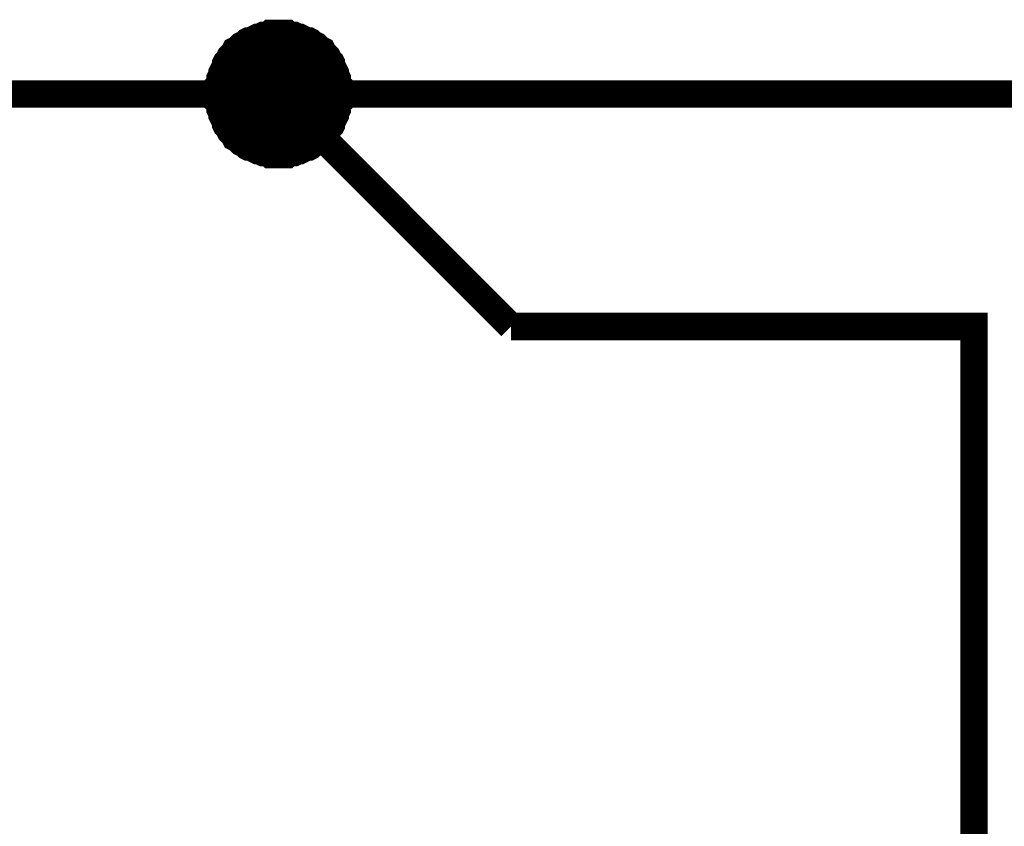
# Model space of a CAD drawing. Extents: x 0 to 22, y 0 to 17.
# Tile 55 of 58: x 17.588 to 18.013, y 12.584 to 12.932. Entities that reach past the tile are written whole.
import ezdxf

# ---------------------------------------------------------------- set-up
doc = ezdxf.new("R2010")
doc.units = 0
doc.layers.add('SHEET', color=255, linetype='CONTINUOUS')

msp = doc.modelspace()

# ---------------------------------------------------------------- linework, layer by layer
at = {"layer": 'SHEET'}
for points, const_width in [([(17.66978, 12.89983), (17.66978, 12.9015), (17.66978, 12.90317), (17.66978, 12.90484), (17.67061, 12.90568), (17.67061, 12.90735), (17.67145, 12.90902), (17.67145, 12.90985), (17.67228, 12.91152), (17.67312, 12.91319), (17.67312, 12.91402), (17.67395, 12.91569), (17.67479, 12.91653), (17.67562, 12.9182), (17.67645, 12.91903), (17.67729, 12.91987), (17.67812, 12.92154), (17.67979, 12.92237), (17.68063, 12.92321), (17.68146, 12.92404), (17.68313, 12.92487), (17.68397, 12.92571), (17.68564, 12.92654), (17.68647, 12.92654), (17.68814, 12.92738), (17.68981, 12.92821), (17.69064, 12.92821), (17.69231, 12.92905), (17.69398, 12.92905), (17.69482, 12.92988), (17.69649, 12.92988), (17.69816, 12.92988), (17.69983, 12.92988)], 0.0039), ([(17.66978, 12.89983), (17.66978, 12.9015), (17.66978, 12.90317), (17.66978, 12.90484), (17.67061, 12.90568), (17.67061, 12.90735), (17.67145, 12.90902), (17.67145, 12.90985), (17.67228, 12.91152), (17.67312, 12.91319), (17.67312, 12.91402), (17.67395, 12.91569), (17.67479, 12.91653), (17.67562, 12.9182), (17.67645, 12.91903), (17.67729, 12.91987), (17.67812, 12.92154), (17.67979, 12.92237), (17.68063, 12.92321), (17.68146, 12.92404), (17.68313, 12.92487), (17.68397, 12.92571), (17.68564, 12.92654), (17.68647, 12.92654), (17.68814, 12.92738), (17.68981, 12.92821), (17.69064, 12.92821), (17.69231, 12.92905), (17.69398, 12.92905), (17.69482, 12.92988), (17.69649, 12.92988), (17.69816, 12.92988), (17.69983, 12.92988)], 0.0039), ([(17.66978, 12.89983), (17.66978, 12.9015), (17.66978, 12.90317), (17.66978, 12.90484), (17.67061, 12.90568), (17.67061, 12.90735), (17.67145, 12.90902), (17.67145, 12.90985), (17.67228, 12.91152), (17.67312, 12.91319), (17.67312, 12.91402), (17.67395, 12.91569), (17.67479, 12.91653), (17.67562, 12.9182), (17.67645, 12.91903), (17.67729, 12.91987), (17.67812, 12.92154), (17.67979, 12.92237), (17.68063, 12.92321), (17.68146, 12.92404), (17.68313, 12.92487), (17.68397, 12.92571), (17.68564, 12.92654), (17.68647, 12.92654), (17.68814, 12.92738), (17.68981, 12.92821), (17.69064, 12.92821), (17.69231, 12.92905), (17.69398, 12.92905), (17.69482, 12.92988), (17.69649, 12.92988), (17.69816, 12.92988), (17.69983, 12.92988)], 0.0039), ([(17.66978, 12.89983), (17.66978, 12.9015), (17.66978, 12.90317), (17.66978, 12.90484), (17.67061, 12.90568), (17.67061, 12.90735), (17.67145, 12.90902), (17.67145, 12.90985), (17.67228, 12.91152), (17.67312, 12.91319), (17.67312, 12.91402), (17.67395, 12.91569), (17.67479, 12.91653), (17.67562, 12.9182), (17.67645, 12.91903), (17.67729, 12.91987), (17.67812, 12.92154), (17.67979, 12.92237), (17.68063, 12.92321), (17.68146, 12.92404), (17.68313, 12.92487), (17.68397, 12.92571), (17.68564, 12.92654), (17.68647, 12.92654), (17.68814, 12.92738), (17.68981, 12.92821), (17.69064, 12.92821), (17.69231, 12.92905), (17.69398, 12.92905), (17.69482, 12.92988), (17.69649, 12.92988), (17.69816, 12.92988), (17.69983, 12.92988)], 0.0039), ([(17.66978, 12.89983), (17.66978, 12.9015), (17.66978, 12.90317), (17.66978, 12.90484), (17.67061, 12.90568), (17.67061, 12.90735), (17.67145, 12.90902), (17.67145, 12.90985), (17.67228, 12.91152), (17.67312, 12.91319), (17.67312, 12.91402), (17.67395, 12.91569), (17.67479, 12.91653), (17.67562, 12.9182), (17.67645, 12.91903), (17.67729, 12.91987), (17.67812, 12.92154), (17.67979, 12.92237), (17.68063, 12.92321), (17.68146, 12.92404), (17.68313, 12.92487), (17.68397, 12.92571), (17.68564, 12.92654), (17.68647, 12.92654), (17.68814, 12.92738), (17.68981, 12.92821), (17.69064, 12.92821), (17.69231, 12.92905), (17.69398, 12.92905), (17.69482, 12.92988), (17.69649, 12.92988), (17.69816, 12.92988), (17.69983, 12.92988)], 0.0039), ([(17.66978, 12.89983), (17.66978, 12.9015), (17.66978, 12.90317), (17.66978, 12.90484), (17.67061, 12.90568), (17.67061, 12.90735), (17.67145, 12.90902), (17.67145, 12.90985), (17.67228, 12.91152), (17.67312, 12.91319), (17.67312, 12.91402), (17.67395, 12.91569), (17.67479, 12.91653), (17.67562, 12.9182), (17.67645, 12.91903), (17.67729, 12.91987), (17.67812, 12.92154), (17.67979, 12.92237), (17.68063, 12.92321), (17.68146, 12.92404), (17.68313, 12.92487), (17.68397, 12.92571), (17.68564, 12.92654), (17.68647, 12.92654), (17.68814, 12.92738), (17.68981, 12.92821), (17.69064, 12.92821), (17.69231, 12.92905), (17.69398, 12.92905), (17.69482, 12.92988), (17.69649, 12.92988), (17.69816, 12.92988), (17.69983, 12.92988)], 0.0039), ([(17.66978, 12.89983), (17.66978, 12.9015), (17.66978, 12.90317), (17.66978, 12.90484), (17.67061, 12.90568), (17.67061, 12.90735), (17.67145, 12.90902), (17.67145, 12.90985), (17.67228, 12.91152), (17.67312, 12.91319), (17.67312, 12.91402), (17.67395, 12.91569), (17.67479, 12.91653), (17.67562, 12.9182), (17.67645, 12.91903), (17.67729, 12.91987), (17.67812, 12.92154), (17.67979, 12.92237), (17.68063, 12.92321), (17.68146, 12.92404), (17.68313, 12.92487), (17.68397, 12.92571), (17.68564, 12.92654), (17.68647, 12.92654), (17.68814, 12.92738), (17.68981, 12.92821), (17.69064, 12.92821), (17.69231, 12.92905), (17.69398, 12.92905), (17.69482, 12.92988), (17.69649, 12.92988), (17.69816, 12.92988), (17.69983, 12.92988)], 0.0039), ([(17.66978, 12.89983), (17.66978, 12.9015), (17.66978, 12.90317), (17.66978, 12.90484), (17.67061, 12.90568), (17.67061, 12.90735), (17.67145, 12.90902), (17.67145, 12.90985), (17.67228, 12.91152), (17.67312, 12.91319), (17.67312, 12.91402), (17.67395, 12.91569), (17.67479, 12.91653), (17.67562, 12.9182), (17.67645, 12.91903), (17.67729, 12.91987), (17.67812, 12.92154), (17.67979, 12.92237), (17.68063, 12.92321), (17.68146, 12.92404), (17.68313, 12.92487), (17.68397, 12.92571), (17.68564, 12.92654), (17.68647, 12.92654), (17.68814, 12.92738), (17.68981, 12.92821), (17.69064, 12.92821), (17.69231, 12.92905), (17.69398, 12.92905), (17.69482, 12.92988), (17.69649, 12.92988), (17.69816, 12.92988), (17.69983, 12.92988)], 0.0039), ([(17.66978, 12.89983), (17.66978, 12.9015), (17.66978, 12.90317), (17.66978, 12.90484), (17.67061, 12.90568), (17.67061, 12.90735), (17.67145, 12.90902), (17.67145, 12.90985), (17.67228, 12.91152), (17.67312, 12.91319), (17.67312, 12.91402), (17.67395, 12.91569), (17.67479, 12.91653), (17.67562, 12.9182), (17.67645, 12.91903), (17.67729, 12.91987), (17.67812, 12.92154), (17.67979, 12.92237), (17.68063, 12.92321), (17.68146, 12.92404), (17.68313, 12.92487), (17.68397, 12.92571), (17.68564, 12.92654), (17.68647, 12.92654), (17.68814, 12.92738), (17.68981, 12.92821), (17.69064, 12.92821), (17.69231, 12.92905), (17.69398, 12.92905), (17.69482, 12.92988), (17.69649, 12.92988), (17.69816, 12.92988), (17.69983, 12.92988)], 0.0039), ([(17.66978, 12.89983), (17.66978, 12.9015), (17.66978, 12.90317), (17.66978, 12.90484), (17.67061, 12.90568), (17.67061, 12.90735), (17.67145, 12.90902), (17.67145, 12.90985), (17.67228, 12.91152), (17.67312, 12.91319), (17.67312, 12.91402), (17.67395, 12.91569), (17.67479, 12.91653), (17.67562, 12.9182), (17.67645, 12.91903), (17.67729, 12.91987), (17.67812, 12.92154), (17.67979, 12.92237), (17.68063, 12.92321), (17.68146, 12.92404), (17.68313, 12.92487), (17.68397, 12.92571), (17.68564, 12.92654), (17.68647, 12.92654), (17.68814, 12.92738), (17.68981, 12.92821), (17.69064, 12.92821), (17.69231, 12.92905), (17.69398, 12.92905), (17.69482, 12.92988), (17.69649, 12.92988), (17.69816, 12.92988), (17.69983, 12.92988)], 0.0039), ([(17.66978, 12.89983), (17.66978, 12.9015), (17.66978, 12.90317), (17.66978, 12.90484), (17.67061, 12.90568), (17.67061, 12.90735), (17.67145, 12.90902), (17.67145, 12.90985), (17.67228, 12.91152), (17.67312, 12.91319), (17.67312, 12.91402), (17.67395, 12.91569), (17.67479, 12.91653), (17.67562, 12.9182), (17.67645, 12.91903), (17.67729, 12.91987), (17.67812, 12.92154), (17.67979, 12.92237), (17.68063, 12.92321), (17.68146, 12.92404), (17.68313, 12.92487), (17.68397, 12.92571), (17.68564, 12.92654), (17.68647, 12.92654), (17.68814, 12.92738), (17.68981, 12.92821), (17.69064, 12.92821), (17.69231, 12.92905), (17.69398, 12.92905), (17.69482, 12.92988), (17.69649, 12.92988), (17.69816, 12.92988), (17.69983, 12.92988)], 0.0039), ([(17.66978, 12.89983), (17.66978, 12.9015), (17.66978, 12.90317), (17.66978, 12.90484), (17.67061, 12.90568), (17.67061, 12.90735), (17.67145, 12.90902), (17.67145, 12.90985), (17.67228, 12.91152), (17.67312, 12.91319), (17.67312, 12.91402), (17.67395, 12.91569), (17.67479, 12.91653), (17.67562, 12.9182), (17.67645, 12.91903), (17.67729, 12.91987), (17.67812, 12.92154), (17.67979, 12.92237), (17.68063, 12.92321), (17.68146, 12.92404), (17.68313, 12.92487), (17.68397, 12.92571), (17.68564, 12.92654), (17.68647, 12.92654), (17.68814, 12.92738), (17.68981, 12.92821), (17.69064, 12.92821), (17.69231, 12.92905), (17.69398, 12.92905), (17.69482, 12.92988), (17.69649, 12.92988), (17.69816, 12.92988), (17.69983, 12.92988)], 0.0039), ([(17.69983, 12.92988), (17.69983, 12.92988)], 0.0039), ([(17.69983, 12.92988), (17.70149, 12.92988), (17.70316, 12.92988), (17.70483, 12.92988), (17.70567, 12.92905), (17.70734, 12.92905), (17.70901, 12.92821), (17.70984, 12.92821), (17.71151, 12.92738), (17.71318, 12.92654), (17.71401, 12.92654), (17.71568, 12.92571), (17.71652, 12.92487), (17.71819, 12.92404), (17.71902, 12.92321), (17.71986, 12.92237), (17.72153, 12.92154), (17.72236, 12.91987), (17.7232, 12.91903), (17.72403, 12.9182), (17.72487, 12.91653), (17.7257, 12.91569), (17.72653, 12.91402), (17.72653, 12.91319), (17.72737, 12.91152), (17.7282, 12.90985), (17.7282, 12.90902), (17.72904, 12.90735), (17.72904, 12.90568), (17.72987, 12.90484), (17.72987, 12.90317), (17.72987, 12.9015), (17.72987, 12.89983)], 0.0039), ([(17.69983, 12.92988), (17.69983, 12.92988)], 0.0039), ([(17.69983, 12.92988), (17.70149, 12.92988), (17.70316, 12.92988), (17.70483, 12.92988), (17.70567, 12.92905), (17.70734, 12.92905), (17.70901, 12.92821), (17.70984, 12.92821), (17.71151, 12.92738), (17.71318, 12.92654), (17.71401, 12.92654), (17.71568, 12.92571), (17.71652, 12.92487), (17.71819, 12.92404), (17.71902, 12.92321), (17.71986, 12.92237), (17.72153, 12.92154), (17.72236, 12.91987), (17.7232, 12.91903), (17.72403, 12.9182), (17.72487, 12.91653), (17.7257, 12.91569), (17.72653, 12.91402), (17.72653, 12.91319), (17.72737, 12.91152), (17.7282, 12.90985), (17.7282, 12.90902), (17.72904, 12.90735), (17.72904, 12.90568), (17.72987, 12.90484), (17.72987, 12.90317), (17.72987, 12.9015), (17.72987, 12.89983)], 0.0039), ([(17.69983, 12.92988), (17.69983, 12.92988)], 0.0039), ([(17.69983, 12.92988), (17.70149, 12.92988), (17.70316, 12.92988), (17.70483, 12.92988), (17.70567, 12.92905), (17.70734, 12.92905), (17.70901, 12.92821), (17.70984, 12.92821), (17.71151, 12.92738), (17.71318, 12.92654), (17.71401, 12.92654), (17.71568, 12.92571), (17.71652, 12.92487), (17.71819, 12.92404), (17.71902, 12.92321), (17.71986, 12.92237), (17.72153, 12.92154), (17.72236, 12.91987), (17.7232, 12.91903), (17.72403, 12.9182), (17.72487, 12.91653), (17.7257, 12.91569), (17.72653, 12.91402), (17.72653, 12.91319), (17.72737, 12.91152), (17.7282, 12.90985), (17.7282, 12.90902), (17.72904, 12.90735), (17.72904, 12.90568), (17.72987, 12.90484), (17.72987, 12.90317), (17.72987, 12.9015), (17.72987, 12.89983)], 0.0039), ([(17.69983, 12.92988), (17.69983, 12.92988)], 0.0039), ([(17.69983, 12.92988), (17.70149, 12.92988), (17.70316, 12.92988), (17.70483, 12.92988), (17.70567, 12.92905), (17.70734, 12.92905), (17.70901, 12.92821), (17.70984, 12.92821), (17.71151, 12.92738), (17.71318, 12.92654), (17.71401, 12.92654), (17.71568, 12.92571), (17.71652, 12.92487), (17.71819, 12.92404), (17.71902, 12.92321), (17.71986, 12.92237), (17.72153, 12.92154), (17.72236, 12.91987), (17.7232, 12.91903), (17.72403, 12.9182), (17.72487, 12.91653), (17.7257, 12.91569), (17.72653, 12.91402), (17.72653, 12.91319), (17.72737, 12.91152), (17.7282, 12.90985), (17.7282, 12.90902), (17.72904, 12.90735), (17.72904, 12.90568), (17.72987, 12.90484), (17.72987, 12.90317), (17.72987, 12.9015), (17.72987, 12.89983)], 0.0039), ([(17.69983, 12.92988), (17.69983, 12.92988)], 0.0039), ([(17.69983, 12.92988), (17.70149, 12.92988), (17.70316, 12.92988), (17.70483, 12.92988), (17.70567, 12.92905), (17.70734, 12.92905), (17.70901, 12.92821), (17.70984, 12.92821), (17.71151, 12.92738), (17.71318, 12.92654), (17.71401, 12.92654), (17.71568, 12.92571), (17.71652, 12.92487), (17.71819, 12.92404), (17.71902, 12.92321), (17.71986, 12.92237), (17.72153, 12.92154), (17.72236, 12.91987), (17.7232, 12.91903), (17.72403, 12.9182), (17.72487, 12.91653), (17.7257, 12.91569), (17.72653, 12.91402), (17.72653, 12.91319), (17.72737, 12.91152), (17.7282, 12.90985), (17.7282, 12.90902), (17.72904, 12.90735), (17.72904, 12.90568), (17.72987, 12.90484), (17.72987, 12.90317), (17.72987, 12.9015), (17.72987, 12.89983)], 0.0039), ([(17.69983, 12.92988), (17.69983, 12.92988)], 0.0039), ([(17.69983, 12.92988), (17.70149, 12.92988), (17.70316, 12.92988), (17.70483, 12.92988), (17.70567, 12.92905), (17.70734, 12.92905), (17.70901, 12.92821), (17.70984, 12.92821), (17.71151, 12.92738), (17.71318, 12.92654), (17.71401, 12.92654), (17.71568, 12.92571), (17.71652, 12.92487), (17.71819, 12.92404), (17.71902, 12.92321), (17.71986, 12.92237), (17.72153, 12.92154), (17.72236, 12.91987), (17.7232, 12.91903), (17.72403, 12.9182), (17.72487, 12.91653), (17.7257, 12.91569), (17.72653, 12.91402), (17.72653, 12.91319), (17.72737, 12.91152), (17.7282, 12.90985), (17.7282, 12.90902), (17.72904, 12.90735), (17.72904, 12.90568), (17.72987, 12.90484), (17.72987, 12.90317), (17.72987, 12.9015), (17.72987, 12.89983)], 0.0039), ([(17.69983, 12.92988), (17.69983, 12.92988)], 0.0039), ([(17.69983, 12.92988), (17.70149, 12.92988), (17.70316, 12.92988), (17.70483, 12.92988), (17.70567, 12.92905), (17.70734, 12.92905), (17.70901, 12.92821), (17.70984, 12.92821), (17.71151, 12.92738), (17.71318, 12.92654), (17.71401, 12.92654), (17.71568, 12.92571), (17.71652, 12.92487), (17.71819, 12.92404), (17.71902, 12.92321), (17.71986, 12.92237), (17.72153, 12.92154), (17.72236, 12.91987), (17.7232, 12.91903), (17.72403, 12.9182), (17.72487, 12.91653), (17.7257, 12.91569), (17.72653, 12.91402), (17.72653, 12.91319), (17.72737, 12.91152), (17.7282, 12.90985), (17.7282, 12.90902), (17.72904, 12.90735), (17.72904, 12.90568), (17.72987, 12.90484), (17.72987, 12.90317), (17.72987, 12.9015), (17.72987, 12.89983)], 0.0039), ([(17.69983, 12.92988), (17.69983, 12.92988)], 0.0039), ([(17.69983, 12.92988), (17.70149, 12.92988), (17.70316, 12.92988), (17.70483, 12.92988), (17.70567, 12.92905), (17.70734, 12.92905), (17.70901, 12.92821), (17.70984, 12.92821), (17.71151, 12.92738), (17.71318, 12.92654), (17.71401, 12.92654), (17.71568, 12.92571), (17.71652, 12.92487), (17.71819, 12.92404), (17.71902, 12.92321), (17.71986, 12.92237), (17.72153, 12.92154), (17.72236, 12.91987), (17.7232, 12.91903), (17.72403, 12.9182), (17.72487, 12.91653), (17.7257, 12.91569), (17.72653, 12.91402), (17.72653, 12.91319), (17.72737, 12.91152), (17.7282, 12.90985), (17.7282, 12.90902), (17.72904, 12.90735), (17.72904, 12.90568), (17.72987, 12.90484), (17.72987, 12.90317), (17.72987, 12.9015), (17.72987, 12.89983)], 0.0039), ([(17.69983, 12.92988), (17.69983, 12.92988)], 0.0039), ([(17.69983, 12.92988), (17.70149, 12.92988), (17.70316, 12.92988), (17.70483, 12.92988), (17.70567, 12.92905), (17.70734, 12.92905), (17.70901, 12.92821), (17.70984, 12.92821), (17.71151, 12.92738), (17.71318, 12.92654), (17.71401, 12.92654), (17.71568, 12.92571), (17.71652, 12.92487), (17.71819, 12.92404), (17.71902, 12.92321), (17.71986, 12.92237), (17.72153, 12.92154), (17.72236, 12.91987), (17.7232, 12.91903), (17.72403, 12.9182), (17.72487, 12.91653), (17.7257, 12.91569), (17.72653, 12.91402), (17.72653, 12.91319), (17.72737, 12.91152), (17.7282, 12.90985), (17.7282, 12.90902), (17.72904, 12.90735), (17.72904, 12.90568), (17.72987, 12.90484), (17.72987, 12.90317), (17.72987, 12.9015), (17.72987, 12.89983)], 0.0039), ([(17.69983, 12.92988), (17.69983, 12.92988)], 0.0039), ([(17.69983, 12.92988), (17.70149, 12.92988), (17.70316, 12.92988), (17.70483, 12.92988), (17.70567, 12.92905), (17.70734, 12.92905), (17.70901, 12.92821), (17.70984, 12.92821), (17.71151, 12.92738), (17.71318, 12.92654), (17.71401, 12.92654), (17.71568, 12.92571), (17.71652, 12.92487), (17.71819, 12.92404), (17.71902, 12.92321), (17.71986, 12.92237), (17.72153, 12.92154), (17.72236, 12.91987), (17.7232, 12.91903), (17.72403, 12.9182), (17.72487, 12.91653), (17.7257, 12.91569), (17.72653, 12.91402), (17.72653, 12.91319), (17.72737, 12.91152), (17.7282, 12.90985), (17.7282, 12.90902), (17.72904, 12.90735), (17.72904, 12.90568), (17.72987, 12.90484), (17.72987, 12.90317), (17.72987, 12.9015), (17.72987, 12.89983)], 0.0039), ([(17.69983, 12.92988), (17.69983, 12.92988)], 0.0039), ([(17.69983, 12.92988), (17.70149, 12.92988), (17.70316, 12.92988), (17.70483, 12.92988), (17.70567, 12.92905), (17.70734, 12.92905), (17.70901, 12.92821), (17.70984, 12.92821), (17.71151, 12.92738), (17.71318, 12.92654), (17.71401, 12.92654), (17.71568, 12.92571), (17.71652, 12.92487), (17.71819, 12.92404), (17.71902, 12.92321), (17.71986, 12.92237), (17.72153, 12.92154), (17.72236, 12.91987), (17.7232, 12.91903), (17.72403, 12.9182), (17.72487, 12.91653), (17.7257, 12.91569), (17.72653, 12.91402), (17.72653, 12.91319), (17.72737, 12.91152), (17.7282, 12.90985), (17.7282, 12.90902), (17.72904, 12.90735), (17.72904, 12.90568), (17.72987, 12.90484), (17.72987, 12.90317), (17.72987, 12.9015), (17.72987, 12.89983)], 0.0039), ([(17.69983, 12.92988), (17.69983, 12.92988)], 0.0039), ([(17.69983, 12.92988), (17.70149, 12.92988), (17.70316, 12.92988), (17.70483, 12.92988), (17.70567, 12.92905), (17.70734, 12.92905), (17.70901, 12.92821), (17.70984, 12.92821), (17.71151, 12.92738), (17.71318, 12.92654), (17.71401, 12.92654), (17.71568, 12.92571), (17.71652, 12.92487), (17.71819, 12.92404), (17.71902, 12.92321), (17.71986, 12.92237), (17.72153, 12.92154), (17.72236, 12.91987), (17.7232, 12.91903), (17.72403, 12.9182), (17.72487, 12.91653), (17.7257, 12.91569), (17.72653, 12.91402), (17.72653, 12.91319), (17.72737, 12.91152), (17.7282, 12.90985), (17.7282, 12.90902), (17.72904, 12.90735), (17.72904, 12.90568), (17.72987, 12.90484), (17.72987, 12.90317), (17.72987, 12.9015), (17.72987, 12.89983)], 0.0039), ([(17.49951, 12.89983), (17.69983, 12.89983)], 0.0118), ([(18.14971, 12.89983), (17.64975, 12.89983)], 0.0118), ([(17.79998, 12.79967), (17.69983, 12.89983)], 0.0118), ([(17.69983, 12.86978), (17.69816, 12.86978), (17.69649, 12.86978), (17.69482, 12.86978), (17.69398, 12.87062), (17.69231, 12.87062), (17.69064, 12.87145), (17.68981, 12.87145), (17.68814, 12.87229), (17.68647, 12.87312), (17.68564, 12.87312), (17.68397, 12.87396), (17.68313, 12.87479), (17.68146, 12.87563), (17.68063, 12.87646), (17.67979, 12.8773), (17.67812, 12.87813), (17.67729, 12.8798), (17.67645, 12.88063), (17.67562, 12.88147), (17.67479, 12.88314), (17.67395, 12.88397), (17.67312, 12.88564), (17.67312, 12.88648), (17.67228, 12.88815), (17.67145, 12.88982), (17.67145, 12.89065), (17.67061, 12.89232), (17.67061, 12.89399), (17.66978, 12.89482), (17.66978, 12.89649), (17.66978, 12.89816), (17.66978, 12.89983)], 0.0039), ([(17.66978, 12.89983), (17.66978, 12.89983)], 0.0039), ([(17.69983, 12.86978), (17.69816, 12.86978), (17.69649, 12.86978), (17.69482, 12.86978), (17.69398, 12.87062), (17.69231, 12.87062), (17.69064, 12.87145), (17.68981, 12.87145), (17.68814, 12.87229), (17.68647, 12.87312), (17.68564, 12.87312), (17.68397, 12.87396), (17.68313, 12.87479), (17.68146, 12.87563), (17.68063, 12.87646), (17.67979, 12.8773), (17.67812, 12.87813), (17.67729, 12.8798), (17.67645, 12.88063), (17.67562, 12.88147), (17.67479, 12.88314), (17.67395, 12.88397), (17.67312, 12.88564), (17.67312, 12.88648), (17.67228, 12.88815), (17.67145, 12.88982), (17.67145, 12.89065), (17.67061, 12.89232), (17.67061, 12.89399), (17.66978, 12.89482), (17.66978, 12.89649), (17.66978, 12.89816), (17.66978, 12.89983)], 0.0039), ([(17.66978, 12.89983), (17.66978, 12.89983)], 0.0039), ([(17.69983, 12.86978), (17.69816, 12.86978), (17.69649, 12.86978), (17.69482, 12.86978), (17.69398, 12.87062), (17.69231, 12.87062), (17.69064, 12.87145), (17.68981, 12.87145), (17.68814, 12.87229), (17.68647, 12.87312), (17.68564, 12.87312), (17.68397, 12.87396), (17.68313, 12.87479), (17.68146, 12.87563), (17.68063, 12.87646), (17.67979, 12.8773), (17.67812, 12.87813), (17.67729, 12.8798), (17.67645, 12.88063), (17.67562, 12.88147), (17.67479, 12.88314), (17.67395, 12.88397), (17.67312, 12.88564), (17.67312, 12.88648), (17.67228, 12.88815), (17.67145, 12.88982), (17.67145, 12.89065), (17.67061, 12.89232), (17.67061, 12.89399), (17.66978, 12.89482), (17.66978, 12.89649), (17.66978, 12.89816), (17.66978, 12.89983)], 0.0039), ([(17.66978, 12.89983), (17.66978, 12.89983)], 0.0039), ([(17.69983, 12.86978), (17.69816, 12.86978), (17.69649, 12.86978), (17.69482, 12.86978), (17.69398, 12.87062), (17.69231, 12.87062), (17.69064, 12.87145), (17.68981, 12.87145), (17.68814, 12.87229), (17.68647, 12.87312), (17.68564, 12.87312), (17.68397, 12.87396), (17.68313, 12.87479), (17.68146, 12.87563), (17.68063, 12.87646), (17.67979, 12.8773), (17.67812, 12.87813), (17.67729, 12.8798), (17.67645, 12.88063), (17.67562, 12.88147), (17.67479, 12.88314), (17.67395, 12.88397), (17.67312, 12.88564), (17.67312, 12.88648), (17.67228, 12.88815), (17.67145, 12.88982), (17.67145, 12.89065), (17.67061, 12.89232), (17.67061, 12.89399), (17.66978, 12.89482), (17.66978, 12.89649), (17.66978, 12.89816), (17.66978, 12.89983)], 0.0039), ([(17.66978, 12.89983), (17.66978, 12.89983)], 0.0039), ([(17.69983, 12.86978), (17.69816, 12.86978), (17.69649, 12.86978), (17.69482, 12.86978), (17.69398, 12.87062), (17.69231, 12.87062), (17.69064, 12.87145), (17.68981, 12.87145), (17.68814, 12.87229), (17.68647, 12.87312), (17.68564, 12.87312), (17.68397, 12.87396), (17.68313, 12.87479), (17.68146, 12.87563), (17.68063, 12.87646), (17.67979, 12.8773), (17.67812, 12.87813), (17.67729, 12.8798), (17.67645, 12.88063), (17.67562, 12.88147), (17.67479, 12.88314), (17.67395, 12.88397), (17.67312, 12.88564), (17.67312, 12.88648), (17.67228, 12.88815), (17.67145, 12.88982), (17.67145, 12.89065), (17.67061, 12.89232), (17.67061, 12.89399), (17.66978, 12.89482), (17.66978, 12.89649), (17.66978, 12.89816), (17.66978, 12.89983)], 0.0039), ([(17.66978, 12.89983), (17.66978, 12.89983)], 0.0039), ([(17.69983, 12.86978), (17.69816, 12.86978), (17.69649, 12.86978), (17.69482, 12.86978), (17.69398, 12.87062), (17.69231, 12.87062), (17.69064, 12.87145), (17.68981, 12.87145), (17.68814, 12.87229), (17.68647, 12.87312), (17.68564, 12.87312), (17.68397, 12.87396), (17.68313, 12.87479), (17.68146, 12.87563), (17.68063, 12.87646), (17.67979, 12.8773), (17.67812, 12.87813), (17.67729, 12.8798), (17.67645, 12.88063), (17.67562, 12.88147), (17.67479, 12.88314), (17.67395, 12.88397), (17.67312, 12.88564), (17.67312, 12.88648), (17.67228, 12.88815), (17.67145, 12.88982), (17.67145, 12.89065), (17.67061, 12.89232), (17.67061, 12.89399), (17.66978, 12.89482), (17.66978, 12.89649), (17.66978, 12.89816), (17.66978, 12.89983)], 0.0039), ([(17.66978, 12.89983), (17.66978, 12.89983)], 0.0039), ([(17.69983, 12.86978), (17.69816, 12.86978), (17.69649, 12.86978), (17.69482, 12.86978), (17.69398, 12.87062), (17.69231, 12.87062), (17.69064, 12.87145), (17.68981, 12.87145), (17.68814, 12.87229), (17.68647, 12.87312), (17.68564, 12.87312), (17.68397, 12.87396), (17.68313, 12.87479), (17.68146, 12.87563), (17.68063, 12.87646), (17.67979, 12.8773), (17.67812, 12.87813), (17.67729, 12.8798), (17.67645, 12.88063), (17.67562, 12.88147), (17.67479, 12.88314), (17.67395, 12.88397), (17.67312, 12.88564), (17.67312, 12.88648), (17.67228, 12.88815), (17.67145, 12.88982), (17.67145, 12.89065), (17.67061, 12.89232), (17.67061, 12.89399), (17.66978, 12.89482), (17.66978, 12.89649), (17.66978, 12.89816), (17.66978, 12.89983)], 0.0039), ([(17.66978, 12.89983), (17.66978, 12.89983)], 0.0039), ([(17.69983, 12.86978), (17.69816, 12.86978), (17.69649, 12.86978), (17.69482, 12.86978), (17.69398, 12.87062), (17.69231, 12.87062), (17.69064, 12.87145), (17.68981, 12.87145), (17.68814, 12.87229), (17.68647, 12.87312), (17.68564, 12.87312), (17.68397, 12.87396), (17.68313, 12.87479), (17.68146, 12.87563), (17.68063, 12.87646), (17.67979, 12.8773), (17.67812, 12.87813), (17.67729, 12.8798), (17.67645, 12.88063), (17.67562, 12.88147), (17.67479, 12.88314), (17.67395, 12.88397), (17.67312, 12.88564), (17.67312, 12.88648), (17.67228, 12.88815), (17.67145, 12.88982), (17.67145, 12.89065), (17.67061, 12.89232), (17.67061, 12.89399), (17.66978, 12.89482), (17.66978, 12.89649), (17.66978, 12.89816), (17.66978, 12.89983)], 0.0039), ([(17.66978, 12.89983), (17.66978, 12.89983)], 0.0039), ([(17.69983, 12.86978), (17.69816, 12.86978), (17.69649, 12.86978), (17.69482, 12.86978), (17.69398, 12.87062), (17.69231, 12.87062), (17.69064, 12.87145), (17.68981, 12.87145), (17.68814, 12.87229), (17.68647, 12.87312), (17.68564, 12.87312), (17.68397, 12.87396), (17.68313, 12.87479), (17.68146, 12.87563), (17.68063, 12.87646), (17.67979, 12.8773), (17.67812, 12.87813), (17.67729, 12.8798), (17.67645, 12.88063), (17.67562, 12.88147), (17.67479, 12.88314), (17.67395, 12.88397), (17.67312, 12.88564), (17.67312, 12.88648), (17.67228, 12.88815), (17.67145, 12.88982), (17.67145, 12.89065), (17.67061, 12.89232), (17.67061, 12.89399), (17.66978, 12.89482), (17.66978, 12.89649), (17.66978, 12.89816), (17.66978, 12.89983)], 0.0039), ([(17.66978, 12.89983), (17.66978, 12.89983)], 0.0039), ([(17.69983, 12.86978), (17.69816, 12.86978), (17.69649, 12.86978), (17.69482, 12.86978), (17.69398, 12.87062), (17.69231, 12.87062), (17.69064, 12.87145), (17.68981, 12.87145), (17.68814, 12.87229), (17.68647, 12.87312), (17.68564, 12.87312), (17.68397, 12.87396), (17.68313, 12.87479), (17.68146, 12.87563), (17.68063, 12.87646), (17.67979, 12.8773), (17.67812, 12.87813), (17.67729, 12.8798), (17.67645, 12.88063), (17.67562, 12.88147), (17.67479, 12.88314), (17.67395, 12.88397), (17.67312, 12.88564), (17.67312, 12.88648), (17.67228, 12.88815), (17.67145, 12.88982), (17.67145, 12.89065), (17.67061, 12.89232), (17.67061, 12.89399), (17.66978, 12.89482), (17.66978, 12.89649), (17.66978, 12.89816), (17.66978, 12.89983)], 0.0039), ([(17.66978, 12.89983), (17.66978, 12.89983)], 0.0039), ([(17.69983, 12.86978), (17.69816, 12.86978), (17.69649, 12.86978), (17.69482, 12.86978), (17.69398, 12.87062), (17.69231, 12.87062), (17.69064, 12.87145), (17.68981, 12.87145), (17.68814, 12.87229), (17.68647, 12.87312), (17.68564, 12.87312), (17.68397, 12.87396), (17.68313, 12.87479), (17.68146, 12.87563), (17.68063, 12.87646), (17.67979, 12.8773), (17.67812, 12.87813), (17.67729, 12.8798), (17.67645, 12.88063), (17.67562, 12.88147), (17.67479, 12.88314), (17.67395, 12.88397), (17.67312, 12.88564), (17.67312, 12.88648), (17.67228, 12.88815), (17.67145, 12.88982), (17.67145, 12.89065), (17.67061, 12.89232), (17.67061, 12.89399), (17.66978, 12.89482), (17.66978, 12.89649), (17.66978, 12.89816), (17.66978, 12.89983)], 0.0039), ([(17.66978, 12.89983), (17.66978, 12.89983)], 0.0039), ([(17.69983, 12.86978), (17.69816, 12.86978), (17.69649, 12.86978), (17.69482, 12.86978), (17.69398, 12.87062), (17.69231, 12.87062), (17.69064, 12.87145), (17.68981, 12.87145), (17.68814, 12.87229), (17.68647, 12.87312), (17.68564, 12.87312), (17.68397, 12.87396), (17.68313, 12.87479), (17.68146, 12.87563), (17.68063, 12.87646), (17.67979, 12.8773), (17.67812, 12.87813), (17.67729, 12.8798), (17.67645, 12.88063), (17.67562, 12.88147), (17.67479, 12.88314), (17.67395, 12.88397), (17.67312, 12.88564), (17.67312, 12.88648), (17.67228, 12.88815), (17.67145, 12.88982), (17.67145, 12.89065), (17.67061, 12.89232), (17.67061, 12.89399), (17.66978, 12.89482), (17.66978, 12.89649), (17.66978, 12.89816), (17.66978, 12.89983)], 0.0039), ([(17.66978, 12.89983), (17.66978, 12.89983)], 0.0039), ([(17.72987, 12.89983), (17.72987, 12.89816), (17.72987, 12.89649), (17.72987, 12.89482), (17.72904, 12.89399), (17.72904, 12.89232), (17.7282, 12.89065), (17.7282, 12.88982), (17.72737, 12.88815), (17.72653, 12.88648), (17.72653, 12.88564), (17.7257, 12.88397), (17.72487, 12.88314), (17.72403, 12.88147), (17.7232, 12.88063), (17.72236, 12.8798), (17.72153, 12.87813), (17.71986, 12.8773), (17.71902, 12.87646), (17.71819, 12.87563), (17.71652, 12.87479), (17.71568, 12.87396), (17.71401, 12.87312), (17.71318, 12.87312), (17.71151, 12.87229), (17.70984, 12.87145), (17.70901, 12.87145), (17.70734, 12.87062), (17.70567, 12.87062), (17.70483, 12.86978), (17.70316, 12.86978), (17.70149, 12.86978), (17.69983, 12.86978)], 0.0039), ([(17.72987, 12.89983), (17.72987, 12.89816), (17.72987, 12.89649), (17.72987, 12.89482), (17.72904, 12.89399), (17.72904, 12.89232), (17.7282, 12.89065), (17.7282, 12.88982), (17.72737, 12.88815), (17.72653, 12.88648), (17.72653, 12.88564), (17.7257, 12.88397), (17.72487, 12.88314), (17.72403, 12.88147), (17.7232, 12.88063), (17.72236, 12.8798), (17.72153, 12.87813), (17.71986, 12.8773), (17.71902, 12.87646), (17.71819, 12.87563), (17.71652, 12.87479), (17.71568, 12.87396), (17.71401, 12.87312), (17.71318, 12.87312), (17.71151, 12.87229), (17.70984, 12.87145), (17.70901, 12.87145), (17.70734, 12.87062), (17.70567, 12.87062), (17.70483, 12.86978), (17.70316, 12.86978), (17.70149, 12.86978), (17.69983, 12.86978)], 0.0039), ([(17.72987, 12.89983), (17.72987, 12.89816), (17.72987, 12.89649), (17.72987, 12.89482), (17.72904, 12.89399), (17.72904, 12.89232), (17.7282, 12.89065), (17.7282, 12.88982), (17.72737, 12.88815), (17.72653, 12.88648), (17.72653, 12.88564), (17.7257, 12.88397), (17.72487, 12.88314), (17.72403, 12.88147), (17.7232, 12.88063), (17.72236, 12.8798), (17.72153, 12.87813), (17.71986, 12.8773), (17.71902, 12.87646), (17.71819, 12.87563), (17.71652, 12.87479), (17.71568, 12.87396), (17.71401, 12.87312), (17.71318, 12.87312), (17.71151, 12.87229), (17.70984, 12.87145), (17.70901, 12.87145), (17.70734, 12.87062), (17.70567, 12.87062), (17.70483, 12.86978), (17.70316, 12.86978), (17.70149, 12.86978), (17.69983, 12.86978)], 0.0039), ([(17.72987, 12.89983), (17.72987, 12.89816), (17.72987, 12.89649), (17.72987, 12.89482), (17.72904, 12.89399), (17.72904, 12.89232), (17.7282, 12.89065), (17.7282, 12.88982), (17.72737, 12.88815), (17.72653, 12.88648), (17.72653, 12.88564), (17.7257, 12.88397), (17.72487, 12.88314), (17.72403, 12.88147), (17.7232, 12.88063), (17.72236, 12.8798), (17.72153, 12.87813), (17.71986, 12.8773), (17.71902, 12.87646), (17.71819, 12.87563), (17.71652, 12.87479), (17.71568, 12.87396), (17.71401, 12.87312), (17.71318, 12.87312), (17.71151, 12.87229), (17.70984, 12.87145), (17.70901, 12.87145), (17.70734, 12.87062), (17.70567, 12.87062), (17.70483, 12.86978), (17.70316, 12.86978), (17.70149, 12.86978), (17.69983, 12.86978)], 0.0039), ([(17.72987, 12.89983), (17.72987, 12.89816), (17.72987, 12.89649), (17.72987, 12.89482), (17.72904, 12.89399), (17.72904, 12.89232), (17.7282, 12.89065), (17.7282, 12.88982), (17.72737, 12.88815), (17.72653, 12.88648), (17.72653, 12.88564), (17.7257, 12.88397), (17.72487, 12.88314), (17.72403, 12.88147), (17.7232, 12.88063), (17.72236, 12.8798), (17.72153, 12.87813), (17.71986, 12.8773), (17.71902, 12.87646), (17.71819, 12.87563), (17.71652, 12.87479), (17.71568, 12.87396), (17.71401, 12.87312), (17.71318, 12.87312), (17.71151, 12.87229), (17.70984, 12.87145), (17.70901, 12.87145), (17.70734, 12.87062), (17.70567, 12.87062), (17.70483, 12.86978), (17.70316, 12.86978), (17.70149, 12.86978), (17.69983, 12.86978)], 0.0039), ([(17.72987, 12.89983), (17.72987, 12.89816), (17.72987, 12.89649), (17.72987, 12.89482), (17.72904, 12.89399), (17.72904, 12.89232), (17.7282, 12.89065), (17.7282, 12.88982), (17.72737, 12.88815), (17.72653, 12.88648), (17.72653, 12.88564), (17.7257, 12.88397), (17.72487, 12.88314), (17.72403, 12.88147), (17.7232, 12.88063), (17.72236, 12.8798), (17.72153, 12.87813), (17.71986, 12.8773), (17.71902, 12.87646), (17.71819, 12.87563), (17.71652, 12.87479), (17.71568, 12.87396), (17.71401, 12.87312), (17.71318, 12.87312), (17.71151, 12.87229), (17.70984, 12.87145), (17.70901, 12.87145), (17.70734, 12.87062), (17.70567, 12.87062), (17.70483, 12.86978), (17.70316, 12.86978), (17.70149, 12.86978), (17.69983, 12.86978)], 0.0039), ([(17.72987, 12.89983), (17.72987, 12.89816), (17.72987, 12.89649), (17.72987, 12.89482), (17.72904, 12.89399), (17.72904, 12.89232), (17.7282, 12.89065), (17.7282, 12.88982), (17.72737, 12.88815), (17.72653, 12.88648), (17.72653, 12.88564), (17.7257, 12.88397), (17.72487, 12.88314), (17.72403, 12.88147), (17.7232, 12.88063), (17.72236, 12.8798), (17.72153, 12.87813), (17.71986, 12.8773), (17.71902, 12.87646), (17.71819, 12.87563), (17.71652, 12.87479), (17.71568, 12.87396), (17.71401, 12.87312), (17.71318, 12.87312), (17.71151, 12.87229), (17.70984, 12.87145), (17.70901, 12.87145), (17.70734, 12.87062), (17.70567, 12.87062), (17.70483, 12.86978), (17.70316, 12.86978), (17.70149, 12.86978), (17.69983, 12.86978)], 0.0039), ([(17.72987, 12.89983), (17.72987, 12.89816), (17.72987, 12.89649), (17.72987, 12.89482), (17.72904, 12.89399), (17.72904, 12.89232), (17.7282, 12.89065), (17.7282, 12.88982), (17.72737, 12.88815), (17.72653, 12.88648), (17.72653, 12.88564), (17.7257, 12.88397), (17.72487, 12.88314), (17.72403, 12.88147), (17.7232, 12.88063), (17.72236, 12.8798), (17.72153, 12.87813), (17.71986, 12.8773), (17.71902, 12.87646), (17.71819, 12.87563), (17.71652, 12.87479), (17.71568, 12.87396), (17.71401, 12.87312), (17.71318, 12.87312), (17.71151, 12.87229), (17.70984, 12.87145), (17.70901, 12.87145), (17.70734, 12.87062), (17.70567, 12.87062), (17.70483, 12.86978), (17.70316, 12.86978), (17.70149, 12.86978), (17.69983, 12.86978)], 0.0039), ([(17.72987, 12.89983), (17.72987, 12.89816), (17.72987, 12.89649), (17.72987, 12.89482), (17.72904, 12.89399), (17.72904, 12.89232), (17.7282, 12.89065), (17.7282, 12.88982), (17.72737, 12.88815), (17.72653, 12.88648), (17.72653, 12.88564), (17.7257, 12.88397), (17.72487, 12.88314), (17.72403, 12.88147), (17.7232, 12.88063), (17.72236, 12.8798), (17.72153, 12.87813), (17.71986, 12.8773), (17.71902, 12.87646), (17.71819, 12.87563), (17.71652, 12.87479), (17.71568, 12.87396), (17.71401, 12.87312), (17.71318, 12.87312), (17.71151, 12.87229), (17.70984, 12.87145), (17.70901, 12.87145), (17.70734, 12.87062), (17.70567, 12.87062), (17.70483, 12.86978), (17.70316, 12.86978), (17.70149, 12.86978), (17.69983, 12.86978)], 0.0039), ([(17.72987, 12.89983), (17.72987, 12.89816), (17.72987, 12.89649), (17.72987, 12.89482), (17.72904, 12.89399), (17.72904, 12.89232), (17.7282, 12.89065), (17.7282, 12.88982), (17.72737, 12.88815), (17.72653, 12.88648), (17.72653, 12.88564), (17.7257, 12.88397), (17.72487, 12.88314), (17.72403, 12.88147), (17.7232, 12.88063), (17.72236, 12.8798), (17.72153, 12.87813), (17.71986, 12.8773), (17.71902, 12.87646), (17.71819, 12.87563), (17.71652, 12.87479), (17.71568, 12.87396), (17.71401, 12.87312), (17.71318, 12.87312), (17.71151, 12.87229), (17.70984, 12.87145), (17.70901, 12.87145), (17.70734, 12.87062), (17.70567, 12.87062), (17.70483, 12.86978), (17.70316, 12.86978), (17.70149, 12.86978), (17.69983, 12.86978)], 0.0039), ([(17.72987, 12.89983), (17.72987, 12.89816), (17.72987, 12.89649), (17.72987, 12.89482), (17.72904, 12.89399), (17.72904, 12.89232), (17.7282, 12.89065), (17.7282, 12.88982), (17.72737, 12.88815), (17.72653, 12.88648), (17.72653, 12.88564), (17.7257, 12.88397), (17.72487, 12.88314), (17.72403, 12.88147), (17.7232, 12.88063), (17.72236, 12.8798), (17.72153, 12.87813), (17.71986, 12.8773), (17.71902, 12.87646), (17.71819, 12.87563), (17.71652, 12.87479), (17.71568, 12.87396), (17.71401, 12.87312), (17.71318, 12.87312), (17.71151, 12.87229), (17.70984, 12.87145), (17.70901, 12.87145), (17.70734, 12.87062), (17.70567, 12.87062), (17.70483, 12.86978), (17.70316, 12.86978), (17.70149, 12.86978), (17.69983, 12.86978)], 0.0039), ([(17.72987, 12.89983), (17.72987, 12.89816), (17.72987, 12.89649), (17.72987, 12.89482), (17.72904, 12.89399), (17.72904, 12.89232), (17.7282, 12.89065), (17.7282, 12.88982), (17.72737, 12.88815), (17.72653, 12.88648), (17.72653, 12.88564), (17.7257, 12.88397), (17.72487, 12.88314), (17.72403, 12.88147), (17.7232, 12.88063), (17.72236, 12.8798), (17.72153, 12.87813), (17.71986, 12.8773), (17.71902, 12.87646), (17.71819, 12.87563), (17.71652, 12.87479), (17.71568, 12.87396), (17.71401, 12.87312), (17.71318, 12.87312), (17.71151, 12.87229), (17.70984, 12.87145), (17.70901, 12.87145), (17.70734, 12.87062), (17.70567, 12.87062), (17.70483, 12.86978), (17.70316, 12.86978), (17.70149, 12.86978), (17.69983, 12.86978)], 0.0039), ([(17.72987, 12.89983), (17.72987, 12.89983), (17.72987, 12.89983), (17.72987, 12.89983), (17.72987, 12.89983), (17.72987, 12.89983), (17.72987, 12.89983), (17.72987, 12.89983), (17.72987, 12.89983), (17.72987, 12.89983), (17.72987, 12.89983), (17.72987, 12.89983), (17.72987, 12.89983), (17.72987, 12.89983), (17.72987, 12.89983), (17.72987, 12.89983), (17.72987, 12.89983), (17.72987, 12.89983), (17.72987, 12.89983), (17.72987, 12.89983), (17.72987, 12.89983), (17.72987, 12.89983), (17.72987, 12.89983), (17.72987, 12.89983), (17.72987, 12.89983), (17.72987, 12.89983), (17.72987, 12.89983), (17.72987, 12.89983), (17.72987, 12.89983), (17.72987, 12.89983), (17.72987, 12.89983), (17.72987, 12.89983), (17.72987, 12.89983)], 0.0039), ([(17.72987, 12.89983), (17.72987, 12.89983)], 0.0039), ([(17.72987, 12.89983), (17.72987, 12.89983), (17.72987, 12.89983), (17.72987, 12.89983), (17.72987, 12.89983), (17.72987, 12.89983), (17.72987, 12.89983), (17.72987, 12.89983), (17.72987, 12.89983), (17.72987, 12.89983), (17.72987, 12.89983), (17.72987, 12.89983), (17.72987, 12.89983), (17.72987, 12.89983), (17.72987, 12.89983), (17.72987, 12.89983), (17.72987, 12.89983), (17.72987, 12.89983), (17.72987, 12.89983), (17.72987, 12.89983), (17.72987, 12.89983), (17.72987, 12.89983), (17.72987, 12.89983), (17.72987, 12.89983), (17.72987, 12.89983), (17.72987, 12.89983), (17.72987, 12.89983), (17.72987, 12.89983), (17.72987, 12.89983), (17.72987, 12.89983), (17.72987, 12.89983), (17.72987, 12.89983), (17.72987, 12.89983)], 0.0039), ([(17.72987, 12.89983), (17.72987, 12.89983)], 0.0039), ([(17.72987, 12.89983), (17.72987, 12.89983), (17.72987, 12.89983), (17.72987, 12.89983), (17.72987, 12.89983), (17.72987, 12.89983), (17.72987, 12.89983), (17.72987, 12.89983), (17.72987, 12.89983), (17.72987, 12.89983), (17.72987, 12.89983), (17.72987, 12.89983), (17.72987, 12.89983), (17.72987, 12.89983), (17.72987, 12.89983), (17.72987, 12.89983), (17.72987, 12.89983), (17.72987, 12.89983), (17.72987, 12.89983), (17.72987, 12.89983), (17.72987, 12.89983), (17.72987, 12.89983), (17.72987, 12.89983), (17.72987, 12.89983), (17.72987, 12.89983), (17.72987, 12.89983), (17.72987, 12.89983), (17.72987, 12.89983), (17.72987, 12.89983), (17.72987, 12.89983), (17.72987, 12.89983), (17.72987, 12.89983), (17.72987, 12.89983)], 0.0039), ([(17.72987, 12.89983), (17.72987, 12.89983)], 0.0039), ([(17.72987, 12.89983), (17.72987, 12.89983), (17.72987, 12.89983), (17.72987, 12.89983), (17.72987, 12.89983), (17.72987, 12.89983), (17.72987, 12.89983), (17.72987, 12.89983), (17.72987, 12.89983), (17.72987, 12.89983), (17.72987, 12.89983), (17.72987, 12.89983), (17.72987, 12.89983), (17.72987, 12.89983), (17.72987, 12.89983), (17.72987, 12.89983), (17.72987, 12.89983), (17.72987, 12.89983), (17.72987, 12.89983), (17.72987, 12.89983), (17.72987, 12.89983), (17.72987, 12.89983), (17.72987, 12.89983), (17.72987, 12.89983), (17.72987, 12.89983), (17.72987, 12.89983), (17.72987, 12.89983), (17.72987, 12.89983), (17.72987, 12.89983), (17.72987, 12.89983), (17.72987, 12.89983), (17.72987, 12.89983), (17.72987, 12.89983)], 0.0039), ([(17.72987, 12.89983), (17.72987, 12.89983)], 0.0039), ([(17.72987, 12.89983), (17.72987, 12.89983), (17.72987, 12.89983), (17.72987, 12.89983), (17.72987, 12.89983), (17.72987, 12.89983), (17.72987, 12.89983), (17.72987, 12.89983), (17.72987, 12.89983), (17.72987, 12.89983), (17.72987, 12.89983), (17.72987, 12.89983), (17.72987, 12.89983), (17.72987, 12.89983), (17.72987, 12.89983), (17.72987, 12.89983), (17.72987, 12.89983), (17.72987, 12.89983), (17.72987, 12.89983), (17.72987, 12.89983), (17.72987, 12.89983), (17.72987, 12.89983), (17.72987, 12.89983), (17.72987, 12.89983), (17.72987, 12.89983), (17.72987, 12.89983), (17.72987, 12.89983), (17.72987, 12.89983), (17.72987, 12.89983), (17.72987, 12.89983), (17.72987, 12.89983), (17.72987, 12.89983), (17.72987, 12.89983)], 0.0039), ([(17.72987, 12.89983), (17.72987, 12.89983)], 0.0039), ([(17.72987, 12.89983), (17.72987, 12.89983), (17.72987, 12.89983), (17.72987, 12.89983), (17.72987, 12.89983), (17.72987, 12.89983), (17.72987, 12.89983), (17.72987, 12.89983), (17.72987, 12.89983), (17.72987, 12.89983), (17.72987, 12.89983), (17.72987, 12.89983), (17.72987, 12.89983), (17.72987, 12.89983), (17.72987, 12.89983), (17.72987, 12.89983), (17.72987, 12.89983), (17.72987, 12.89983), (17.72987, 12.89983), (17.72987, 12.89983), (17.72987, 12.89983), (17.72987, 12.89983), (17.72987, 12.89983), (17.72987, 12.89983), (17.72987, 12.89983), (17.72987, 12.89983), (17.72987, 12.89983), (17.72987, 12.89983), (17.72987, 12.89983), (17.72987, 12.89983), (17.72987, 12.89983), (17.72987, 12.89983), (17.72987, 12.89983)], 0.0039), ([(17.72987, 12.89983), (17.72987, 12.89983)], 0.0039), ([(17.72987, 12.89983), (17.72987, 12.89983), (17.72987, 12.89983), (17.72987, 12.89983), (17.72987, 12.89983), (17.72987, 12.89983), (17.72987, 12.89983), (17.72987, 12.89983), (17.72987, 12.89983), (17.72987, 12.89983), (17.72987, 12.89983), (17.72987, 12.89983), (17.72987, 12.89983), (17.72987, 12.89983), (17.72987, 12.89983), (17.72987, 12.89983), (17.72987, 12.89983), (17.72987, 12.89983), (17.72987, 12.89983), (17.72987, 12.89983), (17.72987, 12.89983), (17.72987, 12.89983), (17.72987, 12.89983), (17.72987, 12.89983), (17.72987, 12.89983), (17.72987, 12.89983), (17.72987, 12.89983), (17.72987, 12.89983), (17.72987, 12.89983), (17.72987, 12.89983), (17.72987, 12.89983), (17.72987, 12.89983), (17.72987, 12.89983)], 0.0039), ([(17.72987, 12.89983), (17.72987, 12.89983)], 0.0039), ([(17.72987, 12.89983), (17.72987, 12.89983), (17.72987, 12.89983), (17.72987, 12.89983), (17.72987, 12.89983), (17.72987, 12.89983), (17.72987, 12.89983), (17.72987, 12.89983), (17.72987, 12.89983), (17.72987, 12.89983), (17.72987, 12.89983), (17.72987, 12.89983), (17.72987, 12.89983), (17.72987, 12.89983), (17.72987, 12.89983), (17.72987, 12.89983), (17.72987, 12.89983), (17.72987, 12.89983), (17.72987, 12.89983), (17.72987, 12.89983), (17.72987, 12.89983), (17.72987, 12.89983), (17.72987, 12.89983), (17.72987, 12.89983), (17.72987, 12.89983), (17.72987, 12.89983), (17.72987, 12.89983), (17.72987, 12.89983), (17.72987, 12.89983), (17.72987, 12.89983), (17.72987, 12.89983), (17.72987, 12.89983), (17.72987, 12.89983)], 0.0039), ([(17.72987, 12.89983), (17.72987, 12.89983)], 0.0039), ([(17.72987, 12.89983), (17.72987, 12.89983), (17.72987, 12.89983), (17.72987, 12.89983), (17.72987, 12.89983), (17.72987, 12.89983), (17.72987, 12.89983), (17.72987, 12.89983), (17.72987, 12.89983), (17.72987, 12.89983), (17.72987, 12.89983), (17.72987, 12.89983), (17.72987, 12.89983), (17.72987, 12.89983), (17.72987, 12.89983), (17.72987, 12.89983), (17.72987, 12.89983), (17.72987, 12.89983), (17.72987, 12.89983), (17.72987, 12.89983), (17.72987, 12.89983), (17.72987, 12.89983), (17.72987, 12.89983), (17.72987, 12.89983), (17.72987, 12.89983), (17.72987, 12.89983), (17.72987, 12.89983), (17.72987, 12.89983), (17.72987, 12.89983), (17.72987, 12.89983), (17.72987, 12.89983), (17.72987, 12.89983), (17.72987, 12.89983)], 0.0039), ([(17.72987, 12.89983), (17.72987, 12.89983)], 0.0039), ([(17.72987, 12.89983), (17.72987, 12.89983), (17.72987, 12.89983), (17.72987, 12.89983), (17.72987, 12.89983), (17.72987, 12.89983), (17.72987, 12.89983), (17.72987, 12.89983), (17.72987, 12.89983), (17.72987, 12.89983), (17.72987, 12.89983), (17.72987, 12.89983), (17.72987, 12.89983), (17.72987, 12.89983), (17.72987, 12.89983), (17.72987, 12.89983), (17.72987, 12.89983), (17.72987, 12.89983), (17.72987, 12.89983), (17.72987, 12.89983), (17.72987, 12.89983), (17.72987, 12.89983), (17.72987, 12.89983), (17.72987, 12.89983), (17.72987, 12.89983), (17.72987, 12.89983), (17.72987, 12.89983), (17.72987, 12.89983), (17.72987, 12.89983), (17.72987, 12.89983), (17.72987, 12.89983), (17.72987, 12.89983), (17.72987, 12.89983)], 0.0039), ([(17.72987, 12.89983), (17.72987, 12.89983)], 0.0039), ([(17.72987, 12.89983), (17.72987, 12.89983), (17.72987, 12.89983), (17.72987, 12.89983), (17.72987, 12.89983), (17.72987, 12.89983), (17.72987, 12.89983), (17.72987, 12.89983), (17.72987, 12.89983), (17.72987, 12.89983), (17.72987, 12.89983), (17.72987, 12.89983), (17.72987, 12.89983), (17.72987, 12.89983), (17.72987, 12.89983), (17.72987, 12.89983), (17.72987, 12.89983), (17.72987, 12.89983), (17.72987, 12.89983), (17.72987, 12.89983), (17.72987, 12.89983), (17.72987, 12.89983), (17.72987, 12.89983), (17.72987, 12.89983), (17.72987, 12.89983), (17.72987, 12.89983), (17.72987, 12.89983), (17.72987, 12.89983), (17.72987, 12.89983), (17.72987, 12.89983), (17.72987, 12.89983), (17.72987, 12.89983), (17.72987, 12.89983)], 0.0039), ([(17.72987, 12.89983), (17.72987, 12.89983)], 0.0039), ([(17.72987, 12.89983), (17.72987, 12.89983), (17.72987, 12.89983), (17.72987, 12.89983), (17.72987, 12.89983), (17.72987, 12.89983), (17.72987, 12.89983), (17.72987, 12.89983), (17.72987, 12.89983), (17.72987, 12.89983), (17.72987, 12.89983), (17.72987, 12.89983), (17.72987, 12.89983), (17.72987, 12.89983), (17.72987, 12.89983), (17.72987, 12.89983), (17.72987, 12.89983), (17.72987, 12.89983), (17.72987, 12.89983), (17.72987, 12.89983), (17.72987, 12.89983), (17.72987, 12.89983), (17.72987, 12.89983), (17.72987, 12.89983), (17.72987, 12.89983), (17.72987, 12.89983), (17.72987, 12.89983), (17.72987, 12.89983), (17.72987, 12.89983), (17.72987, 12.89983), (17.72987, 12.89983), (17.72987, 12.89983), (17.72987, 12.89983)], 0.0039), ([(17.72987, 12.89983), (17.72987, 12.89983)], 0.0039), ([(17.99947, 12.52922), (17.99947, 12.79967), (17.79998, 12.79967)], 0.0118)]:
    msp.add_lwpolyline(points, dxfattribs=dict(at, const_width=const_width))
at = {"layer": 'SHEET', "const_width": 0.03}
msp.add_lwpolyline([(17.685, 12.9, 1), (17.715, 12.9, 1)], format="xyb", close=True, dxfattribs=at)

doc.saveas('drawing.dxf')
